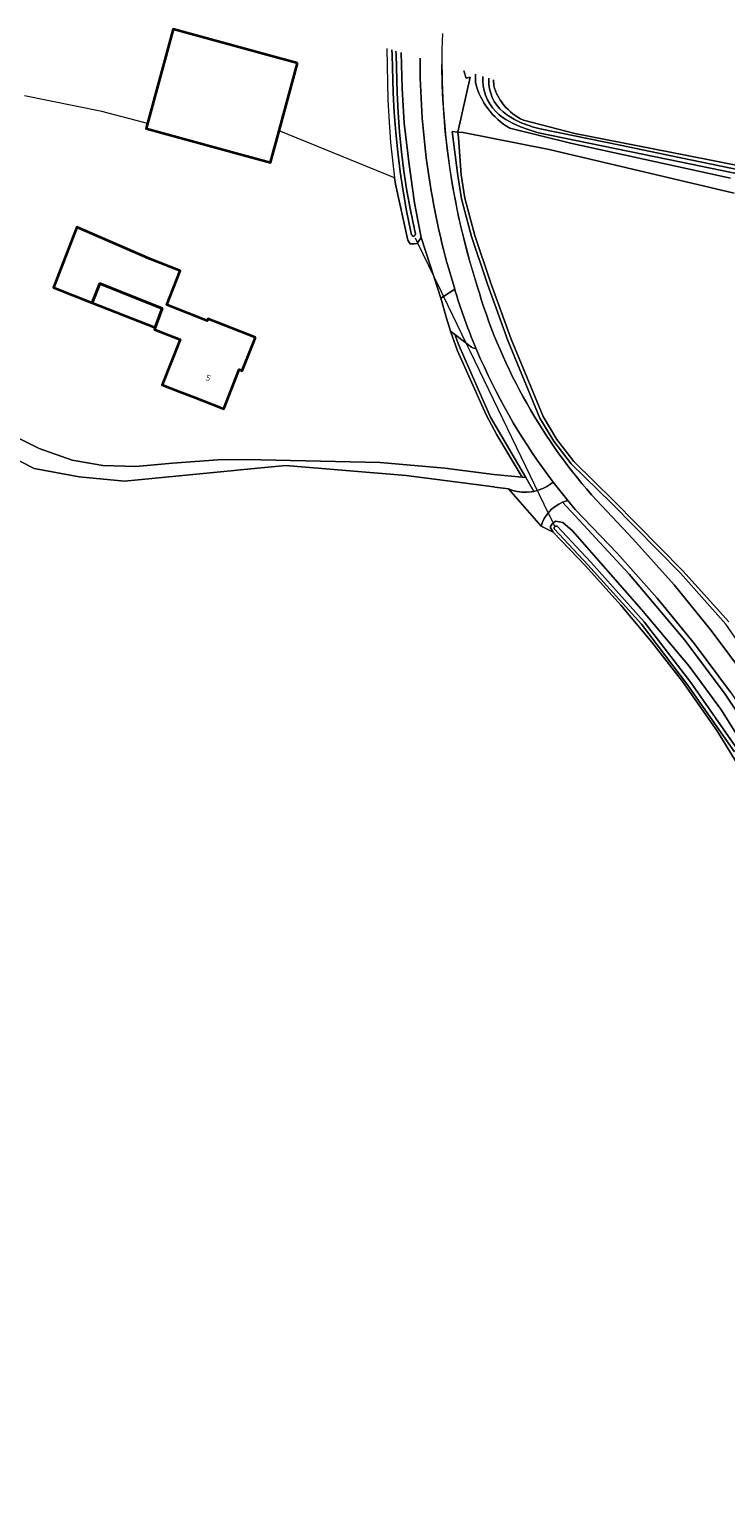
# Model space of a CAD drawing. Header units: metres. Extents: x 178952 to 185583, y 415201 to 419317.
# Tile 141 of 165: x 184595 to 184704, y 415891 to 416120. Entities that reach past the tile are written whole.
import ezdxf
from ezdxf.enums import TextEntityAlignment as Align

# ---------------------------------------------------------------- set-up
doc = ezdxf.new("R2010")
doc.units = ezdxf.units.M
for name, color, linetype, lineweight in [('B-XX-GR-BEPLANTING_CULTUUR_BODEMBEDEKKER-GV', 253, 'Continuous', 18), ('B-XX-GR-HAAG-GV', 253, 'Continuous', 13), ('B-XX-KW-KUNSTWERK_DUIKER-G', 252, 'Continuous', 18), ('B-XX-OG-BEBOUWING-GV', 252, 'Continuous', 35), ('B-XX-OG-BEBOUWING-T18', 252, 'Continuous', 18), ('B-XX-OG-TERREIN_CULTUURSCHEIDING-GV', 253, 'Continuous', 18), ('B-XX-OG-WATER-GV', 253, 'Continuous', 18), ('B-XX-OG-WATER_SLOOT-GV', 253, 'Continuous', 18), ('B-XX-OG-WEG-GV', 253, 'Continuous', 18), ('B-XX-VH-VERHARDING_HALFVERHARDING_GRIND-GV', 251, 'Continuous', 18)]:
    doc.layers.add(name, color=color, linetype=linetype, lineweight=lineweight)
doc.styles.add('NLCS-ISO-M-T18', font='NLCS-ISO.ttf', dxfattribs={"height": 1.8})

msp = doc.modelspace()

# ---------------------------------------------------------------- linework, layer by layer
at = {"layer": 'B-XX-GR-BEPLANTING_CULTUUR_BODEMBEDEKKER-GV'}
msp.add_lwpolyline([(184582.24, 416058.075), (184595.688, 416051.229), (184602.721, 416049.89), (184609.865, 416049.22), (184616.308, 416049.852), (184627.084, 416050.909), (184628.053, 416051.004), (184635.125, 416051.698), (184654.079, 416050.127), (184667.836, 416048.31), (184667.957, 416048.294), (184670.099, 416048.011), (184670.793, 416047.763), (184671.511, 416047.592), (184672.242, 416047.499), (184672.979, 416047.486), (184673.714, 416047.553), (184674.091, 416047.619), (184672.826, 416049.809), (184672.271, 416049.858), (184667.807, 416050.256), (184660.155, 416051.28), (184650.006, 416052.156), (184628.92, 416052.626), (184624.529, 416052.585), (184617.404, 416052.035), (184611.656, 416051.528), (184606.47, 416051.678), (184601.65, 416052.519), (184596.474, 416054.326), (184588.364, 416058.361)], dxfattribs=at)
at = {"layer": 'B-XX-GR-HAAG-GV'}
msp.add_lwpolyline([(184704.683, 416027.135), (184697.501, 416035.161), (184686.665, 416046.13), (184680.382, 416052.281), (184677.705, 416055.783), (184675.54, 416059.361), (184670.518, 416071.499), (184667.342, 416080.294), (184664.842, 416087.787), (184663.277, 416093.611), (184662.72, 416097.269), (184662.278, 416103.112), (184662.16, 416104.008), (184661.284, 416104.107), (184662.178, 416097.207), (184662.743, 416093.499), (184664.32, 416087.63), (184666.827, 416080.115), (184670.01, 416071.302), (184675.052, 416059.114), (184677.254, 416055.476), (184679.973, 416051.919), (184686.281, 416045.744), (184697.104, 416034.788), (184704.255, 416026.796)], dxfattribs=at)
msp.add_lwpolyline([(184662.315, 416070.545), (184661.72, 416072.217), (184661.015, 416072.748), (184662.098, 416069.676), (184666.61, 416059.603), (184668.308, 416056.479), (184672.271, 416049.858), (184672.826, 416049.809), (184667.32, 416059.266)], close=True, dxfattribs=at)
at = {"layer": 'B-XX-KW-KUNSTWERK_DUIKER-G'}
msp.add_lwpolyline([(184655.482, 416087.389), (184655.848, 416086.632), (184658.407, 416081.34), (184659.554, 416078.968), (184659.921, 416078.21), (184663.449, 416070.915), (184664.111, 416069.545), (184675.69, 416045.601), (184677.118, 416042.649), (184677.347, 416042.175)], dxfattribs=at)
at = {"layer": 'B-XX-OG-BEBOUWING-GV'}
for points in [[(184637.012, 416114.822), (184632.192, 416116.13), (184617.49, 416120.15), (184613.442, 416105.335), (184613.23, 416104.56), (184627.932, 416100.542), (184632.752, 416099.231), (184634.112, 416104.207)], [(184630.391, 416071.76), (184622.942, 416074.692), (184622.81, 416074.382), (184616.492, 416076.892), (184618.601, 416082.212), (184613.95, 416084.05), (184602.381, 416089.095), (184598.703, 416079.626), (184604.789, 416077.217), (184605.986, 416080.243), (184615.749, 416076.289), (184614.66, 416073.31), (184614.55, 416073.03), (184618.576, 416071.437), (184615.756, 416064.321), (184618.41, 416063.28), (184620.801, 416062.412), (184625.452, 416060.581), (184627.871, 416066.721), (184628.342, 416066.531)], [(184605.986, 416080.243), (184604.789, 416077.217), (184614.66, 416073.31), (184615.749, 416076.289)]]:
    msp.add_lwpolyline(points, close=True, dxfattribs=at)
at = {"layer": 'B-XX-OG-TERREIN_CULTUURSCHEIDING-GV'}
for points in [[(184663.133, 416113.584), (184663.466, 416112.46), (184664.115, 416112.638), (184662.16, 416104.008)], [(184663.133, 416113.584), (184663.466, 416112.46), (184664.115, 416112.638), (184662.16, 416104.008)], [(184664.932, 416111.767), (184664.92, 416113.061)], [(184664.932, 416111.767), (184664.92, 416113.061)], [(184667.784, 416112.222), (184667.803, 416111.287)], [(184588.364, 416058.361), (184596.474, 416054.326), (184601.65, 416052.519), (184606.47, 416051.678), (184611.656, 416051.528), (184617.404, 416052.035), (184624.529, 416052.585), (184628.92, 416052.626), (184650.006, 416052.156), (184660.155, 416051.28), (184667.807, 416050.256), (184672.271, 416049.858), (184668.308, 416056.479), (184666.61, 416059.603), (184662.098, 416069.676), (184661.015, 416072.748), (184660.417, 416074.781), (184659.49, 416077.929), (184658.407, 416081.34), (184656.439, 416087.457), (184655.848, 416086.632), (184655.783, 416086.54), (184655.321, 416086.452), (184654.674, 416086.459), (184654.31, 416087.017), (184652.366, 416095.813), (184652.248, 416096.829), (184634.112, 416104.207), (184632.752, 416099.231), (184627.932, 416100.542), (184613.23, 416104.56), (184613.442, 416105.335), (184606.275, 416107.209), (184594.15, 416109.669)], [(184672.456, 416105.861), (184680.542, 416103.792), (184697.915, 416100.398), (184716.969, 416096.598)], [(184704.683, 416027.135), (184697.501, 416035.161), (184686.665, 416046.13), (184680.382, 416052.281), (184677.705, 416055.783), (184675.54, 416059.361), (184670.518, 416071.499), (184667.342, 416080.294), (184664.842, 416087.787), (184663.277, 416093.611), (184662.72, 416097.269), (184662.278, 416103.112), (184662.16, 416104.008), (184661.284, 416104.107), (184662.178, 416097.207), (184662.743, 416093.499), (184664.32, 416087.63), (184666.827, 416080.115), (184670.01, 416071.302), (184675.052, 416059.114), (184677.254, 416055.476), (184679.973, 416051.919), (184686.281, 416045.744), (184697.104, 416034.788), (184704.255, 416026.796)], [(184662.16, 416104.008), (184663.02, 416103.913), (184676.509, 416101.281), (184705.558, 416094.427)], [(184705.558, 416094.427), (184676.509, 416101.281), (184663.02, 416103.913), (184662.16, 416104.008), (184662.278, 416103.112), (184662.72, 416097.269), (184663.277, 416093.611), (184664.842, 416087.787), (184667.342, 416080.294), (184670.518, 416071.499), (184675.54, 416059.361), (184677.705, 416055.783), (184680.382, 416052.281), (184686.665, 416046.13), (184697.501, 416035.161), (184704.683, 416027.135)], [(184662.16, 416104.008), (184663.02, 416103.913), (184676.509, 416101.281), (184705.558, 416094.427)], [(184704.98, 416096.772), (184679.875, 416102.284), (184670.315, 416104.622)], [(184704.98, 416096.772), (184679.875, 416102.284), (184670.315, 416104.622)], [(184707.862, 416001.955), (184702.923, 416009.961), (184697.432, 416017.79), (184692.597, 416023.96), (184687.758, 416029.762), (184682.189, 416035.939), (184677.161, 416041.192), (184675.26, 416042.164), (184670.099, 416048.011), (184667.957, 416048.294), (184667.836, 416048.31), (184654.079, 416050.127), (184635.125, 416051.698), (184628.053, 416051.004), (184627.084, 416050.909), (184616.308, 416049.852), (184609.865, 416049.22), (184602.721, 416049.89), (184595.688, 416051.229), (184582.24, 416058.075)], [(184707.862, 416001.955), (184702.923, 416009.961), (184697.432, 416017.79), (184692.597, 416023.96), (184687.758, 416029.762), (184682.189, 416035.939), (184677.161, 416041.192), (184675.26, 416042.164), (184670.099, 416048.011), (184667.957, 416048.294), (184667.836, 416048.31), (184654.079, 416050.127), (184635.125, 416051.698), (184628.053, 416051.004), (184627.084, 416050.909), (184616.308, 416049.852), (184609.865, 416049.22), (184602.721, 416049.89), (184595.688, 416051.229), (184582.24, 416058.075)]]:
    msp.add_lwpolyline(points, dxfattribs=at)
for points in [[(184602.381, 416089.095), (184613.95, 416084.05), (184618.601, 416082.212), (184616.492, 416076.892), (184622.81, 416074.382), (184622.942, 416074.692), (184630.391, 416071.76), (184628.342, 416066.531), (184627.871, 416066.721), (184625.452, 416060.581), (184620.801, 416062.412), (184618.41, 416063.28), (184615.756, 416064.321), (184618.576, 416071.437), (184614.55, 416073.03), (184614.66, 416073.31), (184615.749, 416076.289), (184605.986, 416080.243), (184604.789, 416077.217), (184598.703, 416079.626)], [(184662.315, 416070.545), (184661.72, 416072.217), (184661.015, 416072.748), (184662.098, 416069.676), (184666.61, 416059.603), (184668.308, 416056.479), (184672.271, 416049.858), (184672.826, 416049.809), (184667.32, 416059.266)]]:
    msp.add_lwpolyline(points, close=True, dxfattribs=at)
at = {"layer": 'B-XX-OG-TERREIN_CULTUURSCHEIDING-GV', "extrusion": (0, 0, -1)}
msp.add_arc((-184676.196, 416114.653), 11.628, 300.38302, 345.62868, dxfattribs=at)
msp.add_arc((-184676.196, 416114.653), 11.628, 300.38302, 345.62868, dxfattribs=at)
at = {"layer": 'B-XX-OG-TERREIN_CULTUURSCHEIDING-GV'}
for centre, radius, start, end in [((184676.154, 416113.745), 8.706, 196.40312, 219.15902), ((184676.175, 416113.76), 8.731, 219.15083, 244.79053)]:
    msp.add_arc(centre, radius, start, end, dxfattribs=at)
at = {"layer": 'B-XX-OG-WATER-GV'}
for points in [[(184651.834, 416116.894), (184651.843, 416116.142), (184652.047, 416110.155), (184652.196, 416107.054), (184652.425, 416103.957), (184652.734, 416100.867), (184653.122, 416097.786), (184653.59, 416094.717), (184654.137, 416091.66), (184654.762, 416088.618), (184654.924, 416087.888), (184655.004, 416087.758), (184655.139, 416087.684), (184655.293, 416087.687), (184655.425, 416087.766), (184655.5, 416087.9), (184655.507, 416088.019), (184655.356, 416088.694), (184654.732, 416091.728), (184654.186, 416094.777), (184653.718, 416097.839), (184653.33, 416100.912), (184653.022, 416103.994), (184652.793, 416107.083), (184652.644, 416110.177), (184652.469, 416116.155), (184652.462, 416116.71)], [(184666.08, 416112.721), (184666.098, 416112.002), (184666.16, 416111.246), (184666.302, 416110.501), (184666.521, 416109.776), (184666.815, 416109.077), (184667.181, 416108.413), (184667.615, 416107.792), (184668.112, 416107.219), (184668.667, 416106.703), (184669.272, 416106.247), (184669.715, 416105.972), (184670.849, 416105.37), (184672.019, 416104.839), (184673.22, 416104.382), (184674.446, 416104), (184674.85, 416103.892), (184697.033, 416099.33), (184741.841, 416090.093)], [(184741.971, 416090.711), (184697.16, 416099.949), (184687.63, 416101.929), (184675.089, 416104.534), (184674.046, 416104.785), (184673.026, 416105.114), (184672.033, 416105.517), (184671.073, 416105.993), (184670.151, 416106.54), (184669.831, 416106.752), (184669.265, 416107.181), (184668.75, 416107.671), (184668.293, 416108.216), (184667.9, 416108.809), (184667.577, 416109.442), (184667.326, 416110.107), (184667.152, 416110.797), (184667.056, 416111.501), (184667.036, 416112.026), (184667.025, 416112.444)], [(184706.128, 416007.074), (184698.733, 416017.625), (184691.443, 416027.156), (184683.038, 416036.485), (184677.762, 416042.148), (184677.63, 416042.181), (184677.473, 416042.147), (184677.352, 416042.042), (184677.295, 416041.892), (184677.316, 416041.733), (184682.589, 416036.073), (184690.974, 416026.766), (184698.242, 416017.265), (184705.615, 416006.756)], [(184706.128, 416007.074), (184698.733, 416017.625), (184691.443, 416027.156), (184683.038, 416036.485), (184677.762, 416042.148), (184677.63, 416042.181), (184677.473, 416042.147), (184677.352, 416042.042), (184677.295, 416041.892), (184677.316, 416041.733), (184682.589, 416036.073), (184690.974, 416026.766), (184698.242, 416017.265), (184705.615, 416006.756)]]:
    msp.add_lwpolyline(points, dxfattribs=at)
at = {"layer": 'B-XX-OG-WATER_SLOOT-GV'}
for points in [[(184651.041, 416117.126), (184651.205, 416109.037), (184651.363, 416106.37), (184651.6, 416102.381), (184652.248, 416096.829), (184652.366, 416095.813), (184654.31, 416087.017), (184654.674, 416086.459), (184655.321, 416086.452), (184655.783, 416086.54), (184655.848, 416086.632), (184656.439, 416087.457), (184655.386, 416092.919), (184654.522, 416098.933), (184653.756, 416105.408), (184653.441, 416110.863), (184653.259, 416116.476)], [(184652.462, 416116.71), (184652.469, 416116.155), (184652.644, 416110.177), (184652.793, 416107.083), (184653.022, 416103.994), (184653.33, 416100.912), (184653.718, 416097.839), (184654.186, 416094.777), (184654.732, 416091.728), (184655.356, 416088.694), (184655.507, 416088.019), (184655.5, 416087.9), (184655.425, 416087.766), (184655.293, 416087.687), (184655.139, 416087.684), (184655.004, 416087.758), (184654.924, 416087.888), (184654.762, 416088.618), (184654.137, 416091.66), (184653.59, 416094.717), (184653.122, 416097.786), (184652.734, 416100.867), (184652.425, 416103.957), (184652.196, 416107.054), (184652.047, 416110.155), (184651.843, 416116.142), (184651.834, 416116.894)], [(184664.92, 416113.061), (184664.932, 416111.767)], [(184741.841, 416090.093), (184697.033, 416099.33), (184674.85, 416103.892), (184674.446, 416104), (184673.22, 416104.382), (184672.019, 416104.839), (184670.849, 416105.37), (184669.715, 416105.972), (184669.272, 416106.247), (184668.667, 416106.703), (184668.112, 416107.219), (184667.615, 416107.792), (184667.181, 416108.413), (184666.815, 416109.077), (184666.521, 416109.776), (184666.302, 416110.501), (184666.16, 416111.246), (184666.098, 416112.002), (184666.08, 416112.721)], [(184667.025, 416112.444), (184667.036, 416112.026), (184667.056, 416111.501), (184667.152, 416110.797), (184667.326, 416110.107), (184667.577, 416109.442), (184667.9, 416108.809), (184668.293, 416108.216), (184668.75, 416107.671), (184669.265, 416107.181), (184669.831, 416106.752), (184670.151, 416106.54), (184671.073, 416105.993), (184672.033, 416105.517), (184673.026, 416105.114), (184674.046, 416104.785), (184675.089, 416104.534), (184687.63, 416101.929), (184697.16, 416099.949), (184741.971, 416090.711)], [(184667.803, 416111.287), (184667.784, 416112.222)], [(184716.969, 416096.598), (184697.915, 416100.398), (184680.542, 416103.792), (184672.456, 416105.861)], [(184670.315, 416104.622), (184679.875, 416102.284), (184704.98, 416096.772)], [(184708.568, 416005.253), (184703.568, 416013.26), (184698.496, 416020.167), (184690.995, 416029.056), (184680.163, 416041.407), (184678.646, 416042.708), (184677.485, 416042.964), (184677.118, 416042.649), (184676.991, 416042.541), (184676.68, 416041.993), (184677.161, 416041.192), (184682.189, 416035.939), (184687.758, 416029.762), (184692.597, 416023.96), (184697.432, 416017.79), (184702.923, 416009.961), (184707.862, 416001.955)], [(184708.568, 416005.253), (184703.568, 416013.26), (184698.496, 416020.167), (184690.995, 416029.056), (184680.163, 416041.407), (184678.646, 416042.708), (184677.485, 416042.964), (184677.118, 416042.649), (184676.991, 416042.541), (184676.68, 416041.993), (184677.161, 416041.192), (184682.189, 416035.939), (184687.758, 416029.762), (184692.597, 416023.96), (184697.432, 416017.79), (184702.923, 416009.961), (184707.862, 416001.955)], [(184705.615, 416006.756), (184698.242, 416017.265), (184690.974, 416026.766), (184682.589, 416036.073), (184677.316, 416041.733), (184677.295, 416041.892), (184677.352, 416042.042), (184677.473, 416042.147), (184677.63, 416042.181), (184677.762, 416042.148), (184683.038, 416036.485), (184691.443, 416027.156), (184698.733, 416017.625), (184706.128, 416007.074)], [(184705.615, 416006.756), (184698.242, 416017.265), (184690.974, 416026.766), (184682.589, 416036.073), (184677.316, 416041.733), (184677.295, 416041.892), (184677.352, 416042.042), (184677.473, 416042.147), (184677.63, 416042.181), (184677.762, 416042.148), (184683.038, 416036.485), (184691.443, 416027.156), (184698.733, 416017.625), (184706.128, 416007.074)]]:
    msp.add_lwpolyline(points, dxfattribs=at)
msp.add_arc((184676.196, 416114.653), 11.628, 194.37132, 239.61698, dxfattribs=at)
at = {"layer": 'B-XX-OG-WATER_SLOOT-GV', "extrusion": (0, 0, -1)}
for centre, radius, start, end in [((-184676.154, 416113.745), 8.706, 320.84098, 343.59688), ((-184676.175, 416113.76), 8.731, 295.20947, 320.84917)]:
    msp.add_arc(centre, radius, start, end, dxfattribs=at)
at = {"layer": 'B-XX-OG-WEG-GV'}
for points in [[(184653.259, 416116.476), (184653.441, 416110.863), (184653.756, 416105.408), (184654.522, 416098.933), (184655.386, 416092.919), (184656.439, 416087.457), (184658.407, 416081.34), (184659.49, 416077.929), (184659.921, 416078.21), (184661.677, 416079.357), (184660.741, 416082.529)], [(184686.281, 416045.744), (184679.973, 416051.919), (184677.254, 416055.476), (184675.052, 416059.114), (184670.01, 416071.302), (184666.827, 416080.115), (184664.32, 416087.63), (184662.743, 416093.499), (184662.178, 416097.207), (184661.284, 416104.107), (184662.16, 416104.008), (184664.115, 416112.638), (184663.466, 416112.46), (184663.133, 416113.584)], [(184660.741, 416082.529), (184661.677, 416079.357), (184661.768, 416079.048)], [(184660.741, 416082.529), (184661.677, 416079.357), (184661.768, 416079.048)], [(184661.768, 416079.048), (184661.677, 416079.357), (184659.921, 416078.21), (184659.49, 416077.929), (184660.417, 416074.781), (184661.015, 416072.748), (184661.72, 416072.217), (184663.449, 416070.915), (184664.336, 416070.247), (184664.536, 416070.137), (184665.067, 416069.963), (184664.282, 416071.886)], [(184665.756, 416068.367), (184665.067, 416069.963), (184664.536, 416070.137), (184664.336, 416070.247), (184663.449, 416070.915), (184661.72, 416072.217), (184662.315, 416070.545), (184667.32, 416059.266), (184672.826, 416049.809), (184674.091, 416047.619), (184674.804, 416047.805), (184675.493, 416048.068), (184676.15, 416048.404), (184676.766, 416048.808), (184677.115, 416049.083)], [(184664.282, 416071.886), (184665.067, 416069.963), (184665.756, 416068.367)], [(184664.282, 416071.886), (184665.067, 416069.963), (184665.756, 416068.367)], [(184677.115, 416049.083), (184679.415, 416046.165), (184680.563, 416044.79), (184687.202, 416037.932), (184693.442, 416030.872), (184699.302, 416023.711), (184704.961, 416016.101), (184710.41, 416008.091), (184715.161, 416000.03), (184719.661, 415991.67), (184723.601, 415983.419), (184727.571, 415974.148), (184730.852, 415965.298), (184733.682, 415955.999), (184736.382, 415946.28), (184744.282, 415915.599), (184745.036, 415913.316), (184745.742, 415911.18), (184747.07, 415907.82), (184748.711, 415904.81), (184751.282, 415899.459), (184764.881, 415890.84), (184766.508, 415895.553)], [(184677.115, 416049.083), (184679.415, 416046.165), (184680.563, 416044.79), (184687.202, 416037.932), (184693.442, 416030.872), (184699.302, 416023.711), (184704.961, 416016.101), (184710.41, 416008.091), (184715.161, 416000.03), (184719.661, 415991.67), (184723.601, 415983.419), (184727.571, 415974.148), (184730.852, 415965.298), (184733.682, 415955.999), (184736.382, 415946.28), (184744.282, 415915.599), (184745.036, 415913.316), (184745.742, 415911.18), (184747.07, 415907.82), (184748.711, 415904.81), (184751.282, 415899.459), (184764.881, 415890.84), (184766.508, 415895.553)], [(184710.598, 416006.07), (184704.145, 416015.773), (184697.789, 416024.274), (184689.05, 416034.638), (184678.626, 416045.903), (184678.007, 416045.605), (184677.428, 416045.237), (184676.895, 416044.804), (184676.502, 416044.409), (184676.087, 416043.903), (184675.738, 416043.351), (184675.459, 416042.76), (184675.26, 416042.164), (184677.161, 416041.192), (184676.68, 416041.993), (184676.991, 416042.541), (184677.118, 416042.649), (184677.485, 416042.964), (184678.646, 416042.708), (184680.163, 416041.407), (184690.995, 416029.056), (184698.496, 416020.167), (184703.568, 416013.26), (184708.568, 416005.253)], [(184710.598, 416006.07), (184704.145, 416015.773), (184697.789, 416024.274), (184689.05, 416034.638), (184678.626, 416045.903), (184678.007, 416045.605), (184677.428, 416045.237), (184676.895, 416044.804), (184676.502, 416044.409), (184676.087, 416043.903), (184675.738, 416043.351), (184675.459, 416042.76), (184675.26, 416042.164), (184677.161, 416041.192), (184676.68, 416041.993), (184676.991, 416042.541), (184677.118, 416042.649), (184677.485, 416042.964), (184678.646, 416042.708), (184680.163, 416041.407), (184690.995, 416029.056), (184698.496, 416020.167), (184703.568, 416013.26), (184708.568, 416005.253)], [(184683.173, 416047.07), (184689.661, 416040.181), (184696.121, 416032.961), (184701.96, 416025.781), (184707.632, 416018.171), (184714.866, 416007.588), (184716.235, 416005.32), (184717.631, 416004.099)], [(184689.661, 416040.181), (184683.173, 416047.07)], [(184689.661, 416040.181), (184683.173, 416047.07)], [(184743.139, 416043.574), (184741.259, 416041.355), (184739.295, 416035.656), (184738.144, 416032.482), (184737.624, 416031.653), (184735.782, 416028.718), (184727.654, 416016.575), (184720.228, 416005.717), (184719.706, 416005.206), (184719.017, 416005.213), (184718.245, 416005.479), (184717.737, 416006.259), (184716.3, 416008.942), (184710.959, 416017.173), (184704.255, 416026.796), (184697.104, 416034.788), (184686.281, 416045.744)], [(184751.152, 415909.49), (184749.092, 415914.578), (184748.274, 415917.151), (184746.172, 415923.76), (184743.442, 415932.898), (184740.552, 415943.99), (184737.061, 415956.768), (184734.072, 415966.329), (184730.732, 415975.43), (184726.711, 415984.839), (184723.372, 415991.814), (184722.255, 415994.873), (184716.235, 416005.32), (184714.866, 416007.588), (184707.632, 416018.171), (184701.96, 416025.781), (184696.121, 416032.961), (184689.661, 416040.181)], [(184751.152, 415909.49), (184749.092, 415914.578), (184748.274, 415917.151), (184746.172, 415923.76), (184743.442, 415932.898), (184740.552, 415943.99), (184737.061, 415956.768), (184734.072, 415966.329), (184730.732, 415975.43), (184726.711, 415984.839), (184723.372, 415991.814), (184722.255, 415994.873), (184716.235, 416005.32), (184714.866, 416007.588), (184707.632, 416018.171), (184701.96, 416025.781), (184696.121, 416032.961), (184689.661, 416040.181)]]:
    msp.add_lwpolyline(points, dxfattribs=at)
msp.add_lwpolyline([(184678.626, 416045.903), (184678.76, 416045.956), (184679.415, 416046.165), (184677.115, 416049.083), (184676.766, 416048.808), (184676.15, 416048.404), (184675.493, 416048.068), (184674.804, 416047.805), (184674.091, 416047.619), (184673.714, 416047.553), (184672.979, 416047.486), (184672.242, 416047.499), (184671.511, 416047.592), (184670.793, 416047.763), (184670.099, 416048.011), (184675.26, 416042.164), (184675.459, 416042.76), (184675.738, 416043.351), (184676.087, 416043.903), (184676.502, 416044.409), (184676.895, 416044.804), (184677.428, 416045.237), (184678.007, 416045.605)], close=True, dxfattribs=at)
for centre, radius, start, end in [((184776.016, 416115.321), 116.348, 177.96566, 197.75594), ((184778.372, 416115.344), 122.122, 179.87989, 195.58744), ((184778.372, 416115.344), 122.122, 179.87989, 195.58744), ((184754.412, 416107.546), 96.928, 197.09807, 201.58605), ((184754.412, 416107.546), 96.928, 197.09807, 201.58605), ((184748.595, 416104.24), 86.882, 196.31134, 221.14917), ((184754.274, 416107.52), 96.791, 203.86062, 217.13875), ((184754.274, 416107.52), 96.791, 203.86062, 217.13875)]:
    msp.add_arc(centre, radius, start, end, dxfattribs=at)
at = {"layer": 'B-XX-OG-WEG-GV', "extrusion": (0, 0, -1)}
for centre, radius, start, end in [((-184778.372, 416115.344), 122.122, 344.41256, 0.12011), ((-184776.016, 416115.321), 116.348, 342.24406, 359.64429), ((-184754.412, 416107.546), 96.928, 338.41395, 342.90193), ((-184748.595, 416104.24), 86.882, 318.85083, 343.68866), ((-184748.595, 416104.24), 86.882, 318.85083, 343.68866), ((-184754.274, 416107.52), 96.791, 322.86125, 336.13938)]:
    msp.add_arc(centre, radius, start, end, dxfattribs=at)
at = {"layer": 'B-XX-VH-VERHARDING_HALFVERHARDING_GRIND-GV'}
msp.add_lwpolyline([(184704.961, 416016.101), (184699.302, 416023.711), (184693.442, 416030.872), (184687.202, 416037.932), (184680.563, 416044.79), (184679.415, 416046.165), (184678.76, 416045.956), (184678.626, 416045.903), (184689.05, 416034.638), (184697.789, 416024.274), (184704.145, 416015.773), (184710.598, 416006.07)], dxfattribs=at)
msp.add_lwpolyline([(184704.961, 416016.101), (184699.302, 416023.711), (184693.442, 416030.872), (184687.202, 416037.932), (184680.563, 416044.79), (184679.415, 416046.165), (184678.76, 416045.956), (184678.626, 416045.903), (184689.05, 416034.638), (184697.789, 416024.274), (184704.145, 416015.773), (184710.598, 416006.07)], dxfattribs=at)

# ---------------------------------------------------------------- texts
at = {"layer": 'B-XX-OG-BEBOUWING-T18', "style": 'NLCS-ISO-M-T18'}
msp.add_text('5', height=0.9, rotation=338.5, dxfattribs=at).set_placement((184623.004, 416065.417), align=Align.MIDDLE_CENTER)

doc.saveas('drawing.dxf')
